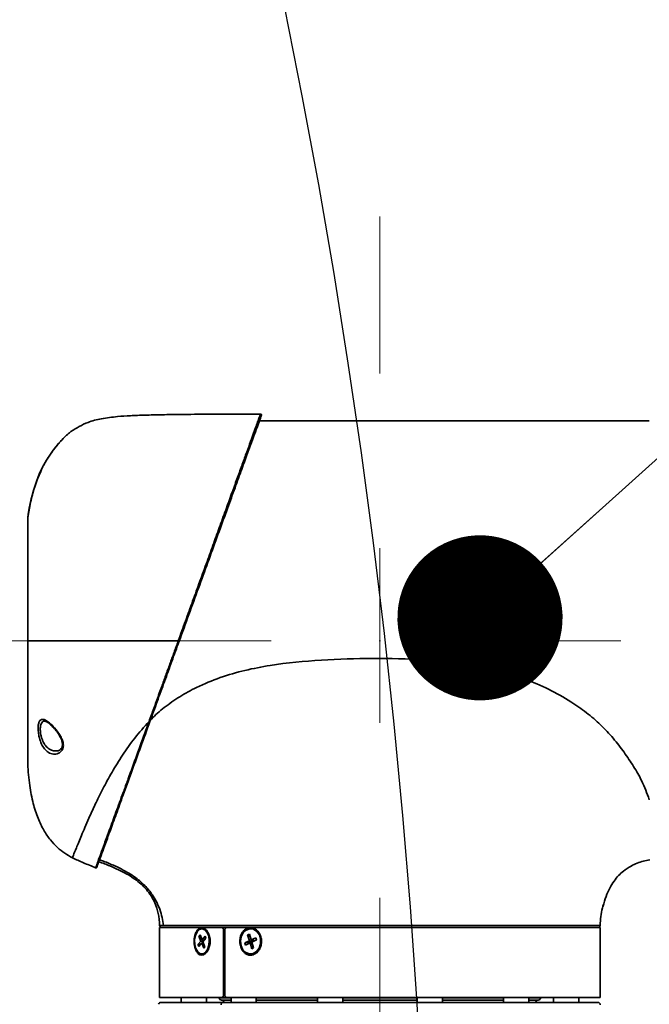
# Model space of a CAD drawing. Header units: millimetres. Extents: x 3 to 297, y 2 to 209.
# Tile 17 of 46: x 178.54 to 181.97, y 58.46 to 63.83. Entities that reach past the tile are written whole.
import ezdxf

# ---------------------------------------------------------------- set-up
doc = ezdxf.new("R2010")
doc.units = ezdxf.units.MM
doc.header["$PDSIZE"] = -1
doc.linetypes.add('CENTERX2', pattern=[20.32, 12.7, -2.54, 2.54, -2.54])
doc.layers.add('尺寸线', color=5, linetype='Continuous')
doc.dimstyles.new('SLDDIMSTYLE2', dxfattribs={"dimtxt": 0.18, "dimasz": 0.9, "dimexe": 0, "dimexo": 0.0625, "dimgap": 0, "dimtad": 0, "dimtih": 1, "dimtoh": 1, "dimdec": 0, "dimrnd": 1e-09, "dimzin": 0, "dimdsep": 46, "dimtxsty": 'Standard', "dimblk1": 'DOT', "dimblk2": 'DOT', "dimsah": 1, "dimcen": 0.09, "dimadec": 0, "dimazin": 0, "dimtfac": 0.9, "dimtdec": 0, "dimtofl": 0, "dimtmove": 0, "dimatfit": 3, "dimldrblk": 'DOT', "dimfxl": 0, "dimfrac": 2, "dimtolj": 1, "dimtzin": 0, "dimarcsym": 0})

# ---------------------------------------------------------------- blocks, each defined once
blk = doc.blocks.new('_Dot')
at = {"color": 0, "linetype": 'ByBlock', "lineweight": -2}
blk.add_line((-0.5, 0), (-1, 0), dxfattribs=at)
at = {"color": 0, "linetype": 'ByBlock', "const_width": 0.5}
blk.add_lwpolyline([(-0.25, 0, 1), (0.25, 0, 1)], format="xyb", close=True, dxfattribs=at)

msp = doc.modelspace()

# ---------------------------------------------------------------- hatches: boundary and pattern name
at = {"layer": '尺寸线'}
h = msp.add_hatch(dxfattribs=at)
h.set_pattern_fill('DOTS', color=256, scale=2, style=0)
edge = h.paths.add_edge_path(flags=0)
edge.add_arc((141.44955, 55.96983), 39.32875, 0, 360)
edge = h.paths.add_edge_path(flags=0)
edge.add_arc((141.44955, 55.96983), 6.1375, 0, 360)

# ---------------------------------------------------------------- linework, layer by layer
at = {"color": 7, "linetype": 'Continuous', "lineweight": 35}
for p, q in [((178.60016, 61.21858), (178.5805, 61.11681)), ((179.29958, 58.88233), (179.29958, 58.50233)), ((179.29958, 58.88233), (179.52876, 58.88233)), ((179.52876, 58.88233), (179.63876, 58.88233)), ((179.53381, 58.87608), (179.52979, 58.87608)), ((179.63876, 58.88233), (179.66351, 58.88233)), ((179.66171, 58.88233), (179.64751, 58.88233)), ((179.64752, 58.86983), (179.64752, 58.51483)), ((179.65459, 58.86983), (179.64752, 58.86983)), ((179.65459, 58.51483), (179.65459, 58.86983)), ((179.66351, 58.88233), (179.79423, 58.88233)), ((179.79423, 58.88233), (181.69958, 58.88233)), ((179.79791, 58.87608), (179.79498, 58.87608)), ((181.69958, 58.50233), (181.69958, 58.88233)), ((179.51934, 58.84371), (179.51332, 58.83655)), ((179.51332, 58.83655), (179.52467, 58.80888)), ((179.51332, 58.83655), (179.52457, 58.83098)), ((179.5307, 58.81603), (179.51934, 58.84371)), ((179.54697, 58.83534), (179.5307, 58.81603)), ((179.5307, 58.81603), (179.54161, 58.81374)), ((179.5349, 58.80578), (179.55117, 58.82509)), ((179.55117, 58.82509), (179.54697, 58.83534)), ((179.78841, 58.84699), (179.77894, 58.84262)), ((179.77894, 58.84262), (179.78848, 58.811)), ((179.77894, 58.84262), (179.7929, 58.83211)), ((179.79795, 58.81537), (179.78841, 58.84699)), ((179.82354, 58.82716), (179.79795, 58.81537)), ((179.79795, 58.81537), (179.81576, 58.81023)), ((179.80149, 58.80366), (179.82707, 58.81545)), ((179.82707, 58.81545), (179.82354, 58.82716)), ((179.82354, 58.82716), (179.82501, 58.8145)), ((179.52467, 58.80888), (179.5084, 58.78956)), ((179.5084, 58.78956), (179.52517, 58.79423)), ((179.5084, 58.78956), (179.51261, 58.77931)), ((179.51261, 58.77931), (179.52888, 58.79862)), ((179.53717, 58.80847), (179.52467, 58.80888)), ((179.52888, 58.79862), (179.53716, 58.80029)), ((179.52888, 58.79862), (179.54023, 58.77095)), ((179.54626, 58.7781), (179.5349, 58.80578)), ((179.54023, 58.77095), (179.54626, 58.7781)), ((179.78848, 58.811), (179.7629, 58.7992)), ((179.7629, 58.7992), (179.80308, 58.80439)), ((179.7629, 58.7992), (179.76643, 58.78749)), ((179.76643, 58.78749), (179.79201, 58.79929)), ((179.81233, 58.80865), (179.78848, 58.811)), ((179.79201, 58.79929), (179.80208, 58.80168)), ((179.79201, 58.79929), (179.80156, 58.76767)), ((179.81103, 58.77203), (179.80149, 58.80366)), ((179.80156, 58.76767), (179.80879, 58.77947)), ((179.80156, 58.76767), (179.81103, 58.77203)), ((179.52979, 58.73858), (179.53381, 58.73858)), ((179.79498, 58.73858), (179.79791, 58.73858)), ((179.29958, 58.50233), (179.63876, 58.50233)), ((179.4166, 58.50233), (179.4166, 58.47483)), ((179.5541, 58.47483), (179.5541, 58.50233)), ((179.62458, 58.50233), (179.62458, 58.49983)), ((179.62458, 58.50233), (179.62458, 58.49983)), ((179.62458, 58.49983), (179.68836, 58.49983)), ((179.66351, 58.50233), (179.63876, 58.50233)), ((179.64752, 58.51483), (179.65459, 58.51483)), ((179.66351, 58.50233), (181.69958, 58.50233)), ((179.68836, 58.50233), (179.68836, 58.47483)), ((179.82586, 58.47483), (179.82586, 58.50233)), ((179.82586, 58.49983), (180.15907, 58.49983)), ((180.15907, 58.50233), (180.15907, 58.47483)), ((180.29657, 58.47483), (180.29657, 58.50233)), ((180.29657, 58.49983), (180.70259, 58.49983)), ((180.70259, 58.50233), (180.70259, 58.47483)), ((180.84009, 58.47483), (180.84009, 58.50233)), ((180.84009, 58.49983), (181.17329, 58.49983)), ((181.17329, 58.50233), (181.17329, 58.47483)), ((181.31079, 58.47483), (181.31079, 58.50233)), ((181.31079, 58.49983), (181.37458, 58.49983)), ((181.37458, 58.49983), (181.37458, 58.50233)), ((181.37458, 58.49983), (181.37458, 58.50233)), ((181.44505, 58.50233), (181.44505, 58.47483)), ((181.58255, 58.47483), (181.58255, 58.50233)), ((179.63708, 58.48733), (179.68836, 58.48733)), ((179.64327, 58.47483), (181.68708, 58.47483)), ((179.65151, 58.48733), (179.64429, 58.47483)), ((179.82586, 58.48733), (180.15907, 58.48733)), ((180.29657, 58.48733), (180.70259, 58.48733)), ((180.84009, 58.48733), (181.17329, 58.48733)), ((181.31079, 58.48733), (181.36208, 58.48733)), ((181.35486, 58.47483), (181.34764, 58.48733))]:
    msp.add_line(p, q, dxfattribs=at)
at = {"color": 7, "linetype": 'Continuous', "lineweight": 35, "flags": 128}
for points in [[(181.96708, 61.64483), (181.85197, 61.64483), (181.55522, 61.64483), (181.28311, 61.64483), (181.03446, 61.64482), (180.80805, 61.64482), (180.60617, 61.64481), (180.42344, 61.64481), (180.25874, 61.64479), (180.11091, 61.64478), (179.92675, 61.64476), (179.83947, 61.64474)], [(179.49665, 58.76798), (179.50724, 58.75027), (179.52088, 58.74027), (179.53572, 58.73932), (179.54976, 58.74756), (179.5611, 58.76387), (179.56821, 58.78605), (179.57014, 58.8111), (179.56661, 58.83564), (179.55811, 58.85636), (179.54579, 58.87046), (179.5313, 58.87603), (179.51661, 58.87232), (179.5037, 58.85983), (179.49431, 58.84026), (179.48972, 58.81623), (179.49053, 58.79101), (179.49665, 58.76798)], [(179.74287, 58.7833), (179.75341, 58.76165), (179.76957, 58.74617), (179.78916, 58.73896), (179.80953, 58.74097), (179.82794, 58.75195), (179.8419, 58.7704), (179.84952, 58.79385), (179.84978, 58.81911), (179.84264, 58.84278), (179.82906, 58.86167), (179.81087, 58.87321), (179.79055, 58.87586), (179.77082, 58.86925), (179.75435, 58.85428), (179.74338, 58.83296), (179.73937, 58.80819), (179.74287, 58.7833)]]:
    msp.add_lwpolyline(points, dxfattribs=at)
at = {"color": 7, "linetype": 'Continuous', "lineweight": 35}
for centre, radius, start, end in [((179.56214, 60.88418), 0.46801, 249.8447, 250.46229), ((179.3119, 58.89483), 0.0125, 181.64838, 270), ((181.68723, 58.89483), 0.0125, 270, 358.58196), ((179.47175, 58.80733), 0.10291, 332.67385, 27.32615), ((179.63708, 58.49983), 0.0125, 180, 270), ((181.36208, 58.49983), 0.0125, 270, 0), ((179.3064, 58.46233), 0.0125, 90, 170.08727), ((181.68708, 58.46233), 0.0125, 359.99999, 90)]:
    msp.add_arc(centre, radius, start, end, dxfattribs=at)
for points, knots in [([(178.81641, 61.5861), (178.84651, 61.60478), (178.89823, 61.63686), (178.98663, 61.6579), (179.06399, 61.6676), (179.14315, 61.67269), (179.22345, 61.67568), (179.2989, 61.6775), (179.36944, 61.67866), (179.43516, 61.67944), (179.51385, 61.6801), (179.60847, 61.68065), (179.72202, 61.68111), (179.80436, 61.68131), (179.84918, 61.68142)], [0, 0, 0, 0, 0.1005216, 0.1727248, 0.2574231, 0.3236554, 0.3994348, 0.4872666, 0.5394776, 0.6011914, 0.6752544, 0.7645128, 0.8718127, 1, 1, 1, 1]), ([(179.40088, 60.44483), (179.40088, 60.44483), (179.41398, 60.48096), (179.4402, 60.55327), (179.47963, 60.66204), (179.51889, 60.77034), (179.55727, 60.8762), (179.59412, 60.97785), (179.6296, 61.0757), (179.66373, 61.16985), (179.69546, 61.25737), (179.72428, 61.33689), (179.75045, 61.40907), (179.77425, 61.47472), (179.79474, 61.53124), (179.81171, 61.57807), (179.82552, 61.61616), (179.83641, 61.6462), (179.84181, 61.66109), (179.84459, 61.66875), (179.84786, 61.67777), (179.84858, 61.67978), (179.84918, 61.68142)], [0, 0, 0, 0, 0.0000007, 0.0575577, 0.1151144, 0.1743503, 0.2335851, 0.2909836, 0.3483805, 0.4075721, 0.4667612, 0.5220505, 0.5773376, 0.6344426, 0.691545, 0.7435248, 0.795503, 0.8491666, 0.902829, 0.9070962, 0.9241668, 1, 1, 1, 1]), ([(179.85389, 61.67471), (179.85285, 61.67185), (179.85105, 61.66691), (179.83829, 61.63184), (179.82197, 61.58701), (179.79991, 61.52641), (179.77206, 61.4499), (179.73876, 61.3584), (179.70067, 61.25374), (179.65806, 61.13669), (179.61163, 61.00912), (179.56251, 60.87416), (179.51132, 60.73351), (179.4588, 60.58921), (179.42333, 60.49176), (179.40562, 60.44311)], [0, 0, 0, 0, 0.0971216, 0.167446, 0.2380293, 0.308369, 0.3831904, 0.458297, 0.533145, 0.6107808, 0.6886961, 0.7663546, 0.8441497, 0.922198, 1, 1, 1, 1]), ([(178.81641, 61.5861), (178.81641, 61.5861), (178.81636, 61.5861), (178.81353, 61.58391), (178.80135, 61.57381), (178.77928, 61.55373), (178.75052, 61.52339), (178.72209, 61.48804), (178.69966, 61.45615), (178.68306, 61.4299), (178.67147, 61.41001), (178.66446, 61.39718), (178.66292, 61.39415), (178.66297, 61.39414), (178.66297, 61.39414)], [0, 0, 0, 0, 0.00000439, 0.06814765, 0.14409797, 0.25198823, 0.40312032, 0.53511842, 0.64767668, 0.74516219, 0.83254525, 0.91633886, 0.99999561, 1, 1, 1, 1]), ([(178.81732, 61.58672), (178.81724, 61.58667), (178.81699, 61.58652), (178.8167, 61.58632), (178.81628, 61.58602), (178.81532, 61.58529), (178.8121, 61.58274), (178.80261, 61.57485), (178.78829, 61.56196), (178.77203, 61.54622), (178.76052, 61.53342), (178.75526, 61.52758)], [0, 0, 0, 0, 0.0031416, 0.0097157, 0.0205293, 0.0472562, 0.1862975, 0.3730523, 0.5719754, 0.8045599, 1, 1, 1, 1]), ([(178.75526, 61.52758), (178.75345, 61.52562), (178.74412, 61.51555), (178.72813, 61.49558), (178.70897, 61.46967), (178.69308, 61.44592), (178.6804, 61.4254), (178.67075, 61.40871), (178.66559, 61.39924), (178.66371, 61.39569), (178.66307, 61.39439), (178.66279, 61.39382), (178.66231, 61.39262), (178.66217, 61.39208), (178.66213, 61.3919)], [0, 0, 0, 0, 0.0404393, 0.2082074, 0.3569756, 0.4957245, 0.6250844, 0.746892, 0.8752631, 0.9372166, 0.9689149, 0.9913889, 0.9971024, 1, 1, 1, 1]), ([(178.6642, 61.39557), (178.66264, 61.39282), (178.64714, 61.36532), (178.62508, 61.30602), (178.59731, 61.21593), (178.58628, 61.15092), (178.5805, 61.11681)], [0, 0, 0, 0, 0.0324481, 0.3237456, 0.6451453, 1, 1, 1, 1]), ([(178.5805, 61.11681), (178.58955, 61.16828), (178.60638, 61.26397), (178.64509, 61.353), (178.66297, 61.39414)], [0, 0, 0, 0, 0.5379237, 1, 1, 1, 1]), ([(178.66195, 61.39155), (178.66108, 61.39017), (178.6602, 61.38878), (178.65958, 61.38728), (178.65958, 61.38728)], [0, 0, 0, 0, 0.9998682, 1, 1, 1, 1]), ([(178.5805, 61.11681), (178.5805, 61.11501), (178.5805, 61.11137), (178.5805, 61.08207), (178.5805, 61.03571), (178.5805, 60.97271), (178.5805, 60.89418), (178.5805, 60.80363), (178.5805, 60.70203), (178.5805, 60.58236), (178.5805, 60.49441), (178.5805, 60.44483)], [0, 0, 0, 0, 0.1058658, 0.2148017, 0.3206675, 0.4296033, 0.5354691, 0.644405, 0.7502708, 0.8592067, 1, 1, 1, 1]), ([(178.5805, 60.44483), (178.58596, 60.44483), (178.59605, 60.44483), (178.62754, 60.44483), (178.66764, 60.44483), (178.71493, 60.44483), (178.76694, 60.44483), (178.82357, 60.44483), (178.88895, 60.44483), (178.96795, 60.44483), (179.04243, 60.44483), (179.11069, 60.44483), (179.16939, 60.44483), (179.23562, 60.44483), (179.31354, 60.44483), (179.36969, 60.44483), (179.40088, 60.44483)], [0, 0, 0, 0, 0.1160314, 0.2143549, 0.2982749, 0.370908, 0.4349514, 0.4926321, 0.5533916, 0.6205812, 0.7020367, 0.7473234, 0.7978976, 0.8543708, 0.919121, 1, 1, 1, 1]), ([(178.5805, 60.44483), (178.5805, 60.42627), (178.5805, 60.38903), (178.5805, 60.33308), (178.5805, 60.27726), (178.5805, 60.22277), (178.5805, 60.17025), (178.5805, 60.11978), (178.5805, 60.07102), (178.5805, 60.02507), (178.5805, 59.98244), (178.5805, 59.94312), (178.5805, 59.90693), (178.5805, 59.8747), (178.5805, 59.83733), (178.5805, 59.80831), (178.5805, 59.78709), (178.5805, 59.77524), (178.5805, 59.77365), (178.5805, 59.77285)], [0, 0, 0, 0, 0.0527487, 0.1058636, 0.1601336, 0.2148028, 0.2675514, 0.3206663, 0.3749364, 0.4296055, 0.4823542, 0.5354691, 0.5897391, 0.6444083, 0.697157, 0.8044465, 0.8591156, 0.9291256, 1, 1, 1, 1]), ([(179.24174, 60.00595), (179.24281, 60.00889), (179.24815, 60.02363), (179.26215, 60.06223), (179.28402, 60.12255), (179.30913, 60.19179), (179.33296, 60.2575), (179.35543, 60.31947), (179.37809, 60.38197), (179.39328, 60.42386), (179.40088, 60.44483), (179.40088, 60.44483)], [0, 0, 0, 0, 0.0209898, 0.1049574, 0.2729471, 0.4415174, 0.5803294, 0.7194619, 0.8595665, 0.9999969, 1, 1, 1, 1]), ([(179.40562, 60.44311), (179.39234, 60.40663), (179.36569, 60.33339), (179.32567, 60.22345), (179.28567, 60.11353), (179.25961, 60.04195), (179.24653, 60.00601)], [0, 0, 0, 0, 0.2453594, 0.4924843, 0.7452499, 1, 1, 1, 1]), ([(179.24951, 60.01341), (179.25122, 60.01531), (179.27349, 60.03985), (179.32598, 60.08426), (179.40808, 60.14259), (179.51054, 60.1978), (179.62899, 60.2474), (179.76388, 60.28614), (179.94756, 60.32136), (180.1806, 60.34336), (180.46092, 60.35115), (180.71814, 60.34623), (180.9508, 60.32252), (181.13459, 60.28659), (181.29092, 60.23833), (181.41974, 60.18336), (181.53116, 60.1207), (181.62579, 60.05503), (181.70341, 59.98823), (181.77169, 59.91494), (181.83036, 59.8378), (181.88269, 59.7609), (181.93296, 59.67308), (181.95447, 59.6141), (181.96708, 59.57951)], [0, 0, 0, 0, 0.0025143, 0.0325615, 0.0654398, 0.0983249, 0.1421649, 0.186011, 0.2298714, 0.3175735, 0.4052995, 0.4930148, 0.5588004, 0.6245675, 0.6684207, 0.7122645, 0.7561069, 0.7889932, 0.8218728, 0.8547502, 0.8876354, 0.9205233, 0.9533989, 1, 1, 1, 1]), ([(178.75504, 59.93303), (178.75983, 59.92451), (178.76846, 59.90919), (178.77528, 59.88516), (178.77501, 59.8651), (178.76786, 59.84726), (178.75213, 59.8323), (178.72769, 59.82555), (178.69897, 59.83154), (178.67404, 59.85144), (178.65535, 59.88176), (178.64631, 59.90762), (178.64062, 59.93208), (178.63738, 59.95469), (178.6373, 59.9811), (178.64128, 60.00168), (178.64928, 60.01467), (178.66152, 60.01908), (178.67848, 60.01401), (178.70055, 59.99829), (178.72786, 59.97187), (178.74568, 59.9464), (178.75504, 59.93303)], [0, 0, 0, 0, 0.0435289, 0.0782587, 0.1130697, 0.1444776, 0.1914168, 0.2580961, 0.3267105, 0.4019151, 0.4569902, 0.5118888, 0.5255769, 0.569559, 0.6134717, 0.656938, 0.7013547, 0.7484654, 0.8002337, 0.8588184, 0.9258714, 1, 1, 1, 1]), ([(178.67386, 60.00705), (178.67348, 60.00715), (178.66821, 60.00848), (178.66086, 60.00427), (178.65279, 59.99355), (178.64894, 59.97557), (178.649, 59.95282), (178.65218, 59.93336), (178.65775, 59.91236), (178.66664, 59.89011), (178.68493, 59.86448), (178.70818, 59.84766), (178.72593, 59.84613), (178.73387, 59.84545)], [0, 0, 0, 0, 0.0076013, 0.10434, 0.1950411, 0.2835297, 0.3728419, 0.4623734, 0.4902836, 0.6025989, 0.7161718, 0.8729499, 1, 1, 1, 1]), ([(178.67388, 60.00709), (178.67418, 60.00715), (178.67564, 60.00741), (178.68406, 60.00446), (178.69742, 59.99542), (178.71403, 59.98052), (178.73155, 59.96109), (178.74477, 59.94352), (178.75122, 59.9331), (178.75266, 59.93077)], [0, 0, 0, 0, 0.0424247, 0.2022339, 0.37377, 0.5582526, 0.7594966, 0.9462574, 1, 1, 1, 1]), ([(178.82436, 59.26271), (178.82544, 59.26548), (178.82761, 59.27101), (178.8444, 59.31337), (178.87181, 59.3807), (178.90747, 59.46443), (178.94768, 59.55281), (178.98912, 59.63757), (179.03795, 59.72838), (179.09579, 59.82202), (179.16163, 59.91631), (179.21504, 59.97607), (179.24174, 60.00595)], [0, 0, 0, 0, 0.1259085, 0.2517971, 0.3776823, 0.5035512, 0.5875166, 0.6714787, 0.7554386, 0.836975, 0.9184988, 1, 1, 1, 1]), ([(178.95076, 59.2087), (178.95076, 59.2087), (178.95076, 59.2087), (178.95324, 59.21547), (178.96321, 59.24267), (178.97782, 59.28253), (178.99852, 59.339), (179.02623, 59.41468), (179.06082, 59.50925), (179.08881, 59.58592), (179.11158, 59.64833), (179.13541, 59.71369), (179.17449, 59.82099), (179.21326, 59.9276), (179.23605, 59.9903), (179.24174, 60.00595), (179.24174, 60.00595)], [0, 0, 0, 0, 0.000001, 0.1092685, 0.1991416, 0.2893166, 0.3791677, 0.4820298, 0.5853711, 0.6883211, 0.7014186, 0.7538309, 0.8594886, 0.9651607, 0.999999, 1, 1, 1, 1]), ([(179.24653, 60.00601), (179.22982, 59.96008), (179.19633, 59.86809), (179.14935, 59.73901), (179.10568, 59.61903), (179.0664, 59.51112), (179.0321, 59.41687), (179.00466, 59.34148), (178.98415, 59.28513), (178.96979, 59.24566), (178.95956, 59.21755), (178.95816, 59.21371), (178.95739, 59.2116)], [0, 0, 0, 0, 0.10383731, 0.20798866, 0.31177216, 0.41471671, 0.51805247, 0.62090911, 0.71073962, 0.80089378, 0.89074624, 1, 1, 1, 1]), ([(178.76031, 59.91638), (178.76291, 59.91054), (178.76796, 59.89921), (178.77087, 59.88203), (178.76905, 59.86784), (178.76312, 59.85696), (178.75325, 59.84891), (178.74288, 59.84453), (178.7359, 59.84539), (178.73394, 59.84564)], [0, 0, 0, 0, 0.1359758, 0.2640043, 0.3954481, 0.5337087, 0.7047935, 0.9172348, 1, 1, 1, 1]), ([(178.75266, 59.93077), (178.75523, 59.92663), (178.75813, 59.92197), (178.76009, 59.91694), (178.76031, 59.91638)], [0, 0, 0, 0, 0.8868765, 1, 1, 1, 1]), ([(178.82436, 59.26271), (178.81033, 59.27056), (178.78137, 59.28676), (178.74092, 59.31972), (178.70176, 59.36135), (178.66567, 59.41464), (178.63393, 59.4812), (178.60806, 59.56296), (178.58872, 59.66176), (178.58338, 59.73385), (178.5805, 59.77285)], [0, 0, 0, 0, 0.0811848, 0.1676634, 0.2627429, 0.3694856, 0.4918915, 0.6345477, 0.8022935, 1, 1, 1, 1]), ([(178.95076, 59.2087), (178.92851, 59.21767), (178.88601, 59.23481), (178.84426, 59.2537), (178.82436, 59.26271)], [0, 0, 0, 0, 0.5233919, 1, 1, 1, 1]), ([(178.96836, 59.24175), (178.98842, 59.23412), (179.04013, 59.21446), (179.11612, 59.17958), (179.19154, 59.12961), (179.24345, 59.07462), (179.27583, 59.01633), (179.2946, 58.95844), (179.29775, 58.91655), (179.2994, 58.89447)], [0, 0, 0, 0, 0.1249513, 0.3220162, 0.485447, 0.64898, 0.7562589, 0.8714593, 1, 1, 1, 1]), ([(178.97242, 59.25288), (178.97946, 59.25012), (179.00745, 59.23913), (179.0509, 59.22119), (179.10011, 59.19749), (179.14074, 59.17429), (179.18262, 59.1455), (179.22561, 59.10657), (179.2614, 59.06092), (179.28503, 59.01902), (179.30137, 58.98), (179.31387, 58.93782), (179.31837, 58.90853), (179.32053, 58.89444)], [0, 0, 0, 0, 0.04115227, 0.16356435, 0.25652986, 0.33921024, 0.41905023, 0.53362545, 0.65569743, 0.72821292, 0.81174543, 0.90948601, 1, 1, 1, 1]), ([(181.71469, 58.9997), (181.72001, 59.01736), (181.72999, 59.05046), (181.75016, 59.09562), (181.77228, 59.13342), (181.79654, 59.16484), (181.82929, 59.19416), (181.87354, 59.22294), (181.92265, 59.2434), (181.95775, 59.24978), (181.96923, 59.25187)], [0, 0, 0, 0, 0.1727872, 0.3237273, 0.4505049, 0.5514099, 0.6355037, 0.7535047, 0.9193729, 1, 1, 1, 1]), ([(181.69973, 58.89452), (181.70081, 58.92694), (181.70207, 58.96449), (181.71551, 58.99904), (181.71735, 59.00376)], [0, 0, 0, 0, 0.8632319, 1, 1, 1, 1]), ([(179.2994, 58.89447), (179.2994, 58.89447), (179.2994, 58.89447), (179.30218, 58.89447), (179.31473, 58.89449), (179.33585, 58.89452), (179.3653, 58.89456), (179.40271, 58.8946), (179.44759, 58.89464), (179.50045, 58.89468), (179.56032, 58.89471), (179.62656, 58.89474), (179.69874, 58.89476), (179.77751, 58.89477), (179.86133, 58.89478), (179.94908, 58.8948), (180.04044, 58.89481), (180.13619, 58.89482), (180.23447, 58.89482), (180.33403, 58.89483), (180.43426, 58.89484), (180.53603, 58.89484), (180.63721, 58.89484), (180.73691, 58.89483), (180.83472, 58.89483), (180.93131, 58.89482), (181.0403, 58.89481), (181.1579, 58.8948), (181.26628, 58.89479), (181.37714, 58.89477), (181.46421, 58.89474), (181.5372, 58.8947), (181.5847, 58.89466), (181.62415, 58.89463), (181.65568, 58.89459), (181.67934, 58.89456), (181.69064, 58.89454), (181.69802, 58.89452), (181.69897, 58.89452), (181.69973, 58.89452)], [0, 0, 0, 0, 0.0000004, 0.0264527, 0.05309, 0.0800138, 0.10733, 0.1337851, 0.1604251, 0.1873513, 0.2146695, 0.2410472, 0.267608, 0.2947463, 0.3220843, 0.3484637, 0.3750263, 0.4021669, 0.4295072, 0.4559761, 0.48263, 0.5095707, 0.536904, 0.5632797, 0.5898386, 0.6169751, 0.6443112, 0.6843289, 0.7243467, 0.751681, 0.8045676, 0.8317026, 0.8590371, 0.8854174, 0.9119809, 0.9391225, 0.966464, 0.9731011, 1, 1, 1, 1]), ([(179.52876, 58.88233), (179.52966, 58.8823), (179.53521, 58.8821), (179.54556, 58.87788), (179.55818, 58.86481), (179.56791, 58.84542), (179.57341, 58.82148), (179.57369, 58.7955), (179.56885, 58.77246), (179.56051, 58.75393), (179.54961, 58.74004), (179.53598, 58.73197), (179.52155, 58.73201), (179.50847, 58.74012), (179.4978, 58.75536), (179.49044, 58.7764), (179.48712, 58.8013), (179.48835, 58.82729), (179.49421, 58.85119), (179.50415, 58.8697), (179.51625, 58.88057), (179.52493, 58.88179), (179.52876, 58.88233)], [0, 0, 0, 0, 0.0099541, 0.06124, 0.1127092, 0.1653411, 0.2195171, 0.2749449, 0.3308878, 0.3738963, 0.4212175, 0.4743925, 0.5262192, 0.5774357, 0.6291889, 0.6823013, 0.7369315, 0.7926142, 0.8485341, 0.90378, 0.9576036, 1, 1, 1, 1]), ([(179.64752, 58.86983), (179.64742, 58.87123), (179.64723, 58.87404), (179.64571, 58.87779), (179.64349, 58.88062), (179.64103, 58.88211), (179.63941, 58.88227), (179.63876, 58.88233)], [0, 0, 0, 0, 0.2146853, 0.4293707, 0.6440547, 0.8587372, 1, 1, 1, 1]), ([(179.66351, 58.88233), (179.66251, 58.88219), (179.66049, 58.88191), (179.65782, 58.87976), (179.65581, 58.87659), (179.65474, 58.87307), (179.65463, 58.87075), (179.65459, 58.86983)], [0, 0, 0, 0, 0.2147006, 0.4294019, 0.6440888, 0.8587714, 1, 1, 1, 1]), ([(179.79423, 58.88233), (179.79759, 58.88211), (179.80735, 58.88147), (179.82314, 58.87433), (179.83901, 58.8591), (179.85031, 58.83798), (179.85545, 58.81307), (179.85342, 58.78707), (179.84422, 58.76324), (179.82911, 58.74468), (179.81028, 58.73365), (179.79029, 58.73111), (179.77311, 58.73632), (179.75866, 58.7469), (179.74676, 58.7623), (179.73825, 58.78423), (179.73556, 58.80983), (179.73954, 58.83549), (179.74994, 58.85799), (179.76557, 58.87427), (179.78133, 58.88153), (179.7911, 58.88213), (179.79423, 58.88233)], [0, 0, 0, 0, 0.0268285, 0.0780428, 0.1298058, 0.1829337, 0.2375772, 0.2932653, 0.3491805, 0.4044119, 0.4582149, 0.5104287, 0.5617081, 0.5987462, 0.6463091, 0.700005, 0.7550509, 0.8109076, 0.866704, 0.9215462, 0.9748258, 1, 1, 1, 1]), ([(179.63876, 58.50233), (179.63974, 58.50247), (179.6417, 58.50274), (179.64433, 58.5049), (179.64632, 58.50807), (179.64737, 58.51158), (179.64748, 58.51391), (179.64752, 58.51483)], [0, 0, 0, 0, 0.2147006, 0.4294019, 0.6440888, 0.8587714, 1, 1, 1, 1]), ([(179.65459, 58.51483), (179.65469, 58.51342), (179.65489, 58.51061), (179.65642, 58.50687), (179.65868, 58.50404), (179.66119, 58.50254), (179.66285, 58.50239), (179.66351, 58.50233)], [0, 0, 0, 0, 0.2146853, 0.4293707, 0.6440547, 0.8587372, 1, 1, 1, 1]), ([(179.3064, 58.47483), (179.30952, 58.47483), (179.31584, 58.47483), (179.36594, 58.47483), (179.44444, 58.47483), (179.53892, 58.47483), (179.61306, 58.47483), (179.64327, 58.47483)], [0, 0, 0, 0, 0.2089393, 0.4238873, 0.6347767, 0.8511865, 1, 1, 1, 1]), ([(179.63737, 58.48733), (179.63837, 58.48733), (179.64046, 58.48733), (179.65888, 58.48733), (179.67939, 58.48733), (179.68836, 58.48733)], [0, 0, 0, 0, 0.3432491, 0.7127182, 1, 1, 1, 1]), ([(179.82586, 58.48733), (179.84123, 58.48733), (179.87539, 58.48733), (179.93608, 58.48733), (180.00545, 58.48733), (180.07921, 58.48733), (180.13242, 58.48733), (180.15907, 58.48733)], [0, 0, 0, 0, 0.1717307, 0.3819349, 0.5877283, 0.7935529, 1, 1, 1, 1]), ([(180.29657, 58.48733), (180.3266, 58.48733), (180.39089, 58.48733), (180.49292, 58.48733), (180.5991, 58.48733), (180.66854, 58.48733), (180.70259, 58.48733)], [0, 0, 0, 0, 0.2247746, 0.4812465, 0.7456867, 1, 1, 1, 1]), ([(180.84009, 58.48733), (180.85121, 58.48733), (180.88984, 58.48733), (180.95202, 58.48733), (181.02567, 58.48733), (181.09309, 58.48733), (181.14252, 58.48733), (181.16686, 58.48733), (181.17329, 58.48733)], [0, 0, 0, 0, 0.0849533, 0.2948457, 0.5047699, 0.7146623, 0.9245864, 1, 1, 1, 1]), ([(181.31079, 58.48733), (181.31939, 58.48733), (181.33976, 58.48733), (181.34923, 58.48733), (181.3547, 58.48733)], [0, 0, 0, 0, 0.422395, 1, 1, 1, 1])]:
    msp.add_open_spline(points, degree=3, knots=knots, dxfattribs=at)
for points in [[(179.84918, 61.68142), (179.84958, 61.6814), (179.85038, 61.68134), (179.85151, 61.6809), (179.85251, 61.68022), (179.85332, 61.67932), (179.85389, 61.67826), (179.85419, 61.67709), (179.85422, 61.67587), (179.854, 61.6751), (179.85389, 61.67471)], [(179.24653, 60.00601), (179.2464, 60.00584), (179.24613, 60.00549), (179.24499, 60.00533), (179.24348, 60.00545), (179.24232, 60.00578), (179.24174, 60.00595)], [(178.95739, 59.2116), (178.95726, 59.21129), (178.95699, 59.21067), (178.95636, 59.20987), (178.9556, 59.2092), (178.95471, 59.2087), (178.95374, 59.20839), (178.95273, 59.20828), (178.95172, 59.20836), (178.95108, 59.20859), (178.95076, 59.2087)], [(179.64327, 58.47483), (179.64209, 58.47464), (179.63973, 58.47426), (179.63675, 58.47137), (179.63467, 58.46724), (179.63439, 58.46396), (179.63426, 58.46233)]]:
    msp.add_open_spline(points, degree=3, dxfattribs=at)
at = {"layer": '尺寸线', "linetype": 'CENTERX2', "lineweight": 18, "ltscale": 0.375}
for p, q in [((180.49958, 54.28294), (180.49958, 62.75851)), ((175.14385, 60.44483), (186.5881, 60.44483))]:
    msp.add_line(p, q, dxfattribs=at)
at = {"layer": '尺寸线'}
msp.add_circle((141.44955, 55.96983), 39.32875, dxfattribs=at)
msp.add_point((180.49958, 60.44483), dxfattribs=at)

# ---------------------------------------------------------------- leaders
msp.add_leader([(181.04476, 60.57071), (190.63186, 69.19545)], dimstyle='SLDDIMSTYLE2', dxfattribs=at)

doc.saveas('drawing.dxf')
